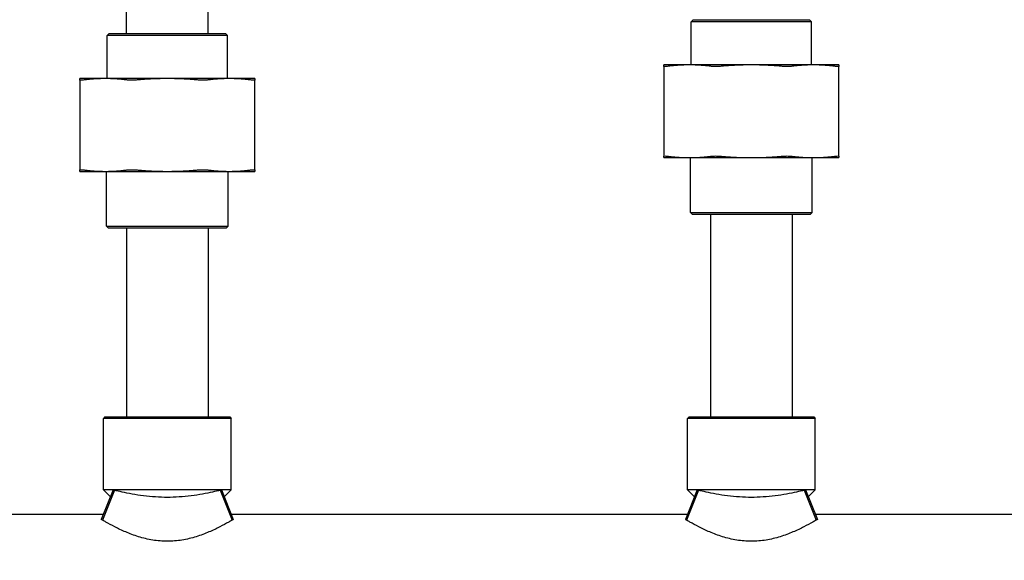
# Model space of a CAD drawing. Header units: inches. Extents: x 5 to 1128, y -85 to 748.
# Tile 14 of 256: x 130.99 to 141.1, y 199.97 to 205.52. Entities that reach past the tile are written whole.
import ezdxf

# ---------------------------------------------------------------- set-up
doc = ezdxf.new("R2010")
doc.units = ezdxf.units.IN
doc.header["$LTSCALE"] = 32
doc.header["$MEASUREMENT"] = 0
doc.layers.add('Dimension (ANSI)', color=7, linetype='Continuous', lineweight=25)
doc.layers.add('Visible (ANSI)', color=7, linetype='Continuous', lineweight=30)
doc.styles.add('Note Text (ANSI)', font='tahoma.ttf')
doc.dimstyles.new('SB Fraction-16 (ANSI)', dxfattribs={"dimscale": 32, "dimtxt": 0.125, "dimasz": 0.098425, "dimexe": 0.125, "dimexo": 0.0625, "dimgap": 0.031496, "dimtad": 0, "dimtih": 1, "dimtoh": 1, "dimdec": 4, "dimrnd": 1e-08, "dimzin": 0, "dimdsep": 46, "dimlunit": 5, "dimtxsty": 'Note Text (ANSI)', "dimcen": 0.09, "dimdle": 0.393701, "dimclrd": 256, "dimclre": 256, "dimclrt": 256, "dimadec": 0, "dimazin": 3, "dimtfac": 0.96, "dimtofl": 0, "dimtmove": 0, "dimatfit": 3, "dimfxl": 1, "dimfrac": 2, "dimtolj": 1, "dimtzin": 12, "dimlwd": -1, "dimlwe": -1, "dimarcsym": 0})

# ---------------------------------------------------------------- blocks, each defined once
blk = doc.blocks.new('*D16')
at = {"layer": 'Defpoints', "color": 0, "transparency": 16777216}
for p in [(170.807, 474.984), (79.917, 156.272), (130.87, 156.272)]:
    blk.add_point(p, dxfattribs=at)
at = {"layer": 'Dimension (ANSI)', "transparency": 16777216}
for p, q in [((168.807, 474.984), (75.917, 474.984)), ((79.917, 471.834), (79.917, 330.661)), ((79.917, 159.422), (79.917, 323.595)), ((128.87, 156.272), (75.917, 156.272))]:
    blk.add_line(p, q, dxfattribs=at)
for points in [[(79.392, 471.834), (80.442, 471.834), (79.917, 474.984)], [(79.392, 159.422), (80.442, 159.422), (79.917, 156.272)]]:
    blk.add_solid(points, dxfattribs=at)
at = {"layer": 'Dimension (ANSI)', "transparency": 16777216, "insert": (67.714, 329.653), "char_height": 4, "attachment_point": 1, "style": 'Note Text (ANSI)'}
blk.add_mtext('\\A1;318 11/16', dxfattribs=at)

msp = doc.modelspace()

# ---------------------------------------------------------------- linework, layer by layer
at = {"layer": 'Visible (ANSI)'}
for p, q in [((132.923, 205.37808), (132.923, 207.60958)), ((132.083, 205.37808), (132.083, 207.2462)), ((137.90509, 205.5187), (137.88425, 205.49787)), ((139.12175, 205.49787), (137.88425, 205.49787)), ((137.88425, 205.0547), (137.88425, 205.49787)), ((137.90509, 205.5187), (139.10092, 205.5187)), ((139.10092, 205.5187), (139.12175, 205.49787)), ((139.12175, 205.0547), (139.12175, 205.49787)), ((131.90509, 205.37808), (131.88425, 205.35724)), ((133.12175, 205.35724), (131.88425, 205.35724)), ((131.88425, 204.91408), (131.88425, 205.35724)), ((131.90509, 205.37808), (133.10092, 205.37808)), ((133.10092, 205.37808), (133.12175, 205.35724)), ((133.12175, 204.91408), (133.12175, 205.35724)), ((137.86661, 205.0547), (137.603, 205.0547)), ((138.503, 205.0547), (137.86661, 205.0547)), ((139.1394, 205.0547), (138.503, 205.0547)), ((139.403, 205.0547), (139.1394, 205.0547)), ((137.603, 205.03982), (137.603, 204.11708)), ((139.403, 204.11708), (139.403, 205.03982)), ((131.86661, 204.91408), (131.603, 204.91408)), ((131.603, 204.8992), (131.603, 203.97646)), ((132.503, 204.91408), (131.86661, 204.91408)), ((133.1394, 204.91408), (132.503, 204.91408)), ((133.403, 204.91408), (133.1394, 204.91408)), ((133.403, 203.97646), (133.403, 204.8992)), ((137.603, 204.1022), (137.86661, 204.1022)), ((137.86661, 204.1022), (138.503, 204.1022)), ((137.878, 203.53953), (137.878, 204.1022)), ((138.503, 204.1022), (139.1394, 204.1022)), ((139.128, 203.53953), (139.128, 204.1022)), ((139.1394, 204.1022), (139.403, 204.1022)), ((131.603, 203.96158), (131.86661, 203.96158)), ((131.86661, 203.96158), (132.503, 203.96158)), ((131.878, 203.39891), (131.878, 203.96158)), ((132.503, 203.96158), (133.1394, 203.96158)), ((133.128, 203.39891), (133.128, 203.96158)), ((133.1394, 203.96158), (133.403, 203.96158)), ((137.878, 203.53953), (139.128, 203.53953)), ((137.89884, 203.5187), (137.878, 203.53953)), ((139.10717, 203.5187), (139.128, 203.53953)), ((139.10717, 203.5187), (137.89884, 203.5187)), ((138.083, 203.5187), (138.083, 201.44058)), ((138.923, 203.5187), (138.923, 201.44058)), ((131.878, 203.39891), (133.128, 203.39891)), ((131.89884, 203.37808), (131.878, 203.39891)), ((133.10717, 203.37808), (131.89884, 203.37808)), ((132.083, 203.37808), (132.083, 201.44058)), ((132.923, 203.37808), (132.923, 201.44058)), ((133.10717, 203.37808), (133.128, 203.39891)), ((131.86238, 201.44058), (131.84675, 201.42495)), ((133.15925, 201.42495), (131.84675, 201.42495)), ((131.84675, 200.69058), (131.84675, 201.42495)), ((131.86238, 201.44058), (133.14363, 201.44058)), ((133.14363, 201.44058), (133.15925, 201.42495)), ((133.15925, 200.69058), (133.15925, 201.42495)), ((137.86238, 201.44058), (137.84675, 201.42495)), ((139.15925, 201.42495), (137.84675, 201.42495)), ((137.84675, 200.69058), (137.84675, 201.42495)), ((137.86238, 201.44058), (139.14363, 201.44058)), ((139.14363, 201.44058), (139.15925, 201.42495)), ((139.15925, 200.69058), (139.15925, 201.42495)), ((131.94769, 200.69058), (131.82495, 200.38545)), ((131.95897, 200.68761), (131.83639, 200.38139)), ((133.15925, 200.69058), (131.84675, 200.69058)), ((131.91873, 200.61859), (131.84675, 200.69058)), ((133.04704, 200.68761), (133.16962, 200.38139)), ((133.05832, 200.69058), (133.18105, 200.38545)), ((133.08727, 200.61859), (133.15925, 200.69058)), ((137.94769, 200.69058), (137.82495, 200.38545)), ((137.95897, 200.68761), (137.83639, 200.38139)), ((139.15925, 200.69058), (137.84675, 200.69058)), ((137.91873, 200.61859), (137.84675, 200.69058)), ((139.04704, 200.68761), (139.16962, 200.38139)), ((139.05832, 200.69058), (139.18105, 200.38545)), ((139.08727, 200.61859), (139.15925, 200.69058)), ((128.46007, 200.44058), (131.84713, 200.44058)), ((133.15888, 200.44058), (137.84713, 200.44058)), ((139.15888, 200.44058), (142.84713, 200.44058))]:
    msp.add_line(p, q, dxfattribs=at)
for points, weights in [([(137.603, 205.03982), (137.603, 205.0547), (137.603, 205.0547)], [1.06851824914, 1.04951712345, 1]), ([(137.86661, 205.0547), (137.75651, 205.0547), (137.63961, 205.03982)], [1, 1.04951712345, 1.06851824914]), ([(138.0936, 205.03982), (137.97671, 205.0547), (137.86661, 205.0547)], [1.06851824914, 1.04951712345, 1]), ([(138.503, 205.0547), (138.3473, 205.0547), (138.18199, 205.03982)], [1, 1.04951712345, 1.06851824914]), ([(138.82402, 205.03982), (138.65871, 205.0547), (138.503, 205.0547)], [1.06851824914, 1.04951712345, 1]), ([(139.1394, 205.0547), (139.0293, 205.0547), (138.91241, 205.03982)], [1, 1.04951712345, 1.06851824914]), ([(139.36639, 205.03982), (139.2495, 205.0547), (139.1394, 205.0547)], [1.06851824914, 1.04951712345, 1]), ([(139.403, 205.0547), (139.403, 205.0547), (139.403, 205.03982)], [1, 1.04951712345, 1.06851824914]), ([(131.603, 204.8992), (131.603, 204.91408), (131.603, 204.91408)], [1.06851824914, 1.04951712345, 1]), ([(131.86661, 204.91408), (131.75651, 204.91408), (131.63961, 204.8992)], [1, 1.04951712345, 1.06851824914]), ([(132.0936, 204.8992), (131.97671, 204.91408), (131.86661, 204.91408)], [1.06851824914, 1.04951712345, 1]), ([(132.503, 204.91408), (132.3473, 204.91408), (132.18199, 204.8992)], [1, 1.04951712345, 1.06851824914]), ([(132.82402, 204.8992), (132.65871, 204.91408), (132.503, 204.91408)], [1.06851824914, 1.04951712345, 1]), ([(133.1394, 204.91408), (133.0293, 204.91408), (132.91241, 204.8992)], [1, 1.04951712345, 1.06851824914]), ([(133.36639, 204.8992), (133.2495, 204.91408), (133.1394, 204.91408)], [1.06851824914, 1.04951712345, 1]), ([(133.403, 204.91408), (133.403, 204.91408), (133.403, 204.8992)], [1, 1.04951712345, 1.06851824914]), ([(137.603, 204.1022), (137.603, 204.1022), (137.603, 204.11708)], [1, 1.04951712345, 1.06851824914]), ([(137.63961, 204.11708), (137.75651, 204.1022), (137.86661, 204.1022)], [1.06851824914, 1.04951712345, 1]), ([(137.86661, 204.1022), (137.97671, 204.1022), (138.0936, 204.11708)], [1, 1.04951712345, 1.06851824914]), ([(138.18199, 204.11708), (138.3473, 204.1022), (138.503, 204.1022)], [1.06851824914, 1.04951712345, 1]), ([(138.503, 204.1022), (138.65871, 204.1022), (138.82402, 204.11708)], [1, 1.04951712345, 1.06851824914]), ([(138.91241, 204.11708), (139.0293, 204.1022), (139.1394, 204.1022)], [1.06851824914, 1.04951712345, 1]), ([(139.1394, 204.1022), (139.2495, 204.1022), (139.36639, 204.11708)], [1, 1.04951712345, 1.06851824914]), ([(139.403, 204.11708), (139.403, 204.1022), (139.403, 204.1022)], [1.06851824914, 1.04951712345, 1]), ([(131.603, 203.96158), (131.603, 203.96158), (131.603, 203.97646)], [1, 1.04951712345, 1.06851824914]), ([(131.63961, 203.97646), (131.75651, 203.96158), (131.86661, 203.96158)], [1.06851824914, 1.04951712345, 1]), ([(131.86661, 203.96158), (131.97671, 203.96158), (132.0936, 203.97646)], [1, 1.04951712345, 1.06851824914]), ([(132.18199, 203.97646), (132.3473, 203.96158), (132.503, 203.96158)], [1.06851824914, 1.04951712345, 1]), ([(132.503, 203.96158), (132.65871, 203.96158), (132.82402, 203.97646)], [1, 1.04951712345, 1.06851824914]), ([(132.91241, 203.97646), (133.0293, 203.96158), (133.1394, 203.96158)], [1.06851824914, 1.04951712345, 1]), ([(133.1394, 203.96158), (133.2495, 203.96158), (133.36639, 203.97646)], [1, 1.04951712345, 1.06851824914]), ([(133.403, 203.97646), (133.403, 203.96158), (133.403, 203.96158)], [1.06851824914, 1.04951712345, 1])]:
    msp.add_rational_spline(points, weights, degree=2, dxfattribs=at)
for points, knots in [([(137.63961, 205.03982), (137.62788, 205.03833), (137.61858, 205.03759), (137.60646, 205.03759), (137.603, 205.03833), (137.603, 205.03982)], [0.414702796, 0.414702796, 0.414702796, 0.414702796, 0.535378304, 0.535378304, 0.656053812, 0.656053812, 0.656053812, 0.656053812]), ([(138.18199, 205.03982), (138.16539, 205.03833), (138.14878, 205.03759), (138.11952, 205.03759), (138.10534, 205.03833), (138.0936, 205.03982)], [0.414702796, 0.414702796, 0.414702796, 0.414702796, 0.535378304, 0.535378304, 0.656053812, 0.656053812, 0.656053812, 0.656053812]), ([(138.91241, 205.03982), (138.90067, 205.03833), (138.88648, 205.03759), (138.85722, 205.03759), (138.84062, 205.03833), (138.82402, 205.03982)], [1.292675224, 1.292675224, 1.292675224, 1.292675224, 1.413350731, 1.413350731, 1.534026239, 1.534026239, 1.534026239, 1.534026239]), ([(139.403, 205.03982), (139.403, 205.03833), (139.39955, 205.03759), (139.38743, 205.03759), (139.37813, 205.03833), (139.36639, 205.03982)], [0.414702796, 0.414702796, 0.414702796, 0.414702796, 0.535378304, 0.535378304, 0.656053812, 0.656053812, 0.656053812, 0.656053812]), ([(131.63961, 204.8992), (131.62788, 204.8977), (131.61858, 204.89697), (131.60646, 204.89697), (131.603, 204.8977), (131.603, 204.8992)], [0.414702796, 0.414702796, 0.414702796, 0.414702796, 0.535378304, 0.535378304, 0.656053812, 0.656053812, 0.656053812, 0.656053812]), ([(132.18199, 204.8992), (132.16539, 204.8977), (132.14878, 204.89697), (132.11952, 204.89697), (132.10534, 204.8977), (132.0936, 204.8992)], [0.414702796, 0.414702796, 0.414702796, 0.414702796, 0.535378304, 0.535378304, 0.656053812, 0.656053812, 0.656053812, 0.656053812]), ([(132.91241, 204.8992), (132.90067, 204.8977), (132.88648, 204.89697), (132.85722, 204.89697), (132.84062, 204.8977), (132.82402, 204.8992)], [1.292675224, 1.292675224, 1.292675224, 1.292675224, 1.413350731, 1.413350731, 1.534026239, 1.534026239, 1.534026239, 1.534026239]), ([(133.403, 204.8992), (133.403, 204.8977), (133.39955, 204.89697), (133.38743, 204.89697), (133.37813, 204.8977), (133.36639, 204.8992)], [0.414702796, 0.414702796, 0.414702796, 0.414702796, 0.535378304, 0.535378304, 0.656053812, 0.656053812, 0.656053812, 0.656053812]), ([(137.603, 204.11708), (137.603, 204.11858), (137.60646, 204.11931), (137.61858, 204.11931), (137.62788, 204.11858), (137.63961, 204.11708)], [1.292675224, 1.292675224, 1.292675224, 1.292675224, 1.413350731, 1.413350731, 1.534026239, 1.534026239, 1.534026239, 1.534026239]), ([(138.0936, 204.11708), (138.10534, 204.11858), (138.11952, 204.11931), (138.14878, 204.11931), (138.16539, 204.11858), (138.18199, 204.11708)], [1.292675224, 1.292675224, 1.292675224, 1.292675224, 1.413350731, 1.413350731, 1.534026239, 1.534026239, 1.534026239, 1.534026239]), ([(138.82402, 204.11708), (138.84062, 204.11858), (138.85722, 204.11931), (138.88648, 204.11931), (138.90067, 204.11858), (138.91241, 204.11708)], [0.414702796, 0.414702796, 0.414702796, 0.414702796, 0.535378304, 0.535378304, 0.656053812, 0.656053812, 0.656053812, 0.656053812]), ([(139.36639, 204.11708), (139.37813, 204.11858), (139.38743, 204.11931), (139.39955, 204.11931), (139.403, 204.11858), (139.403, 204.11708)], [1.292675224, 1.292675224, 1.292675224, 1.292675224, 1.413350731, 1.413350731, 1.534026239, 1.534026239, 1.534026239, 1.534026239]), ([(131.603, 203.97646), (131.603, 203.97795), (131.60646, 203.97869), (131.61858, 203.97869), (131.62788, 203.97795), (131.63961, 203.97646)], [1.292675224, 1.292675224, 1.292675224, 1.292675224, 1.413350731, 1.413350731, 1.534026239, 1.534026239, 1.534026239, 1.534026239]), ([(132.0936, 203.97646), (132.10534, 203.97795), (132.11952, 203.97869), (132.14878, 203.97869), (132.16539, 203.97795), (132.18199, 203.97646)], [1.292675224, 1.292675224, 1.292675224, 1.292675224, 1.413350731, 1.413350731, 1.534026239, 1.534026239, 1.534026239, 1.534026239]), ([(132.82402, 203.97646), (132.84062, 203.97795), (132.85722, 203.97869), (132.88648, 203.97869), (132.90067, 203.97795), (132.91241, 203.97646)], [0.414702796, 0.414702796, 0.414702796, 0.414702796, 0.535378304, 0.535378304, 0.656053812, 0.656053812, 0.656053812, 0.656053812]), ([(133.36639, 203.97646), (133.37813, 203.97795), (133.38743, 203.97869), (133.39955, 203.97869), (133.403, 203.97795), (133.403, 203.97646)], [1.292675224, 1.292675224, 1.292675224, 1.292675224, 1.413350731, 1.413350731, 1.534026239, 1.534026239, 1.534026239, 1.534026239]), ([(133.04704, 200.68761), (133.02194, 200.68107), (132.99485, 200.67442), (132.9044, 200.65393), (132.82869, 200.63952), (132.66764, 200.61949), (132.58227, 200.61415), (132.42374, 200.61415), (132.33837, 200.61949), (132.17732, 200.63952), (132.1016, 200.65393), (132.01115, 200.67442), (131.98407, 200.68107), (131.95897, 200.68761)], [3.47552048, 3.47552048, 3.47552048, 3.47552048, 3.74398663, 3.74398663, 4.34797725, 4.34797725, 4.95196787, 4.95196787, 5.5559585, 5.5559585, 6.15994912, 6.15994912, 6.42841527, 6.42841527, 6.42841527, 6.42841527]), ([(139.04704, 200.68761), (139.02194, 200.68107), (138.99485, 200.67442), (138.9044, 200.65393), (138.82869, 200.63952), (138.66764, 200.61949), (138.58227, 200.61415), (138.42374, 200.61415), (138.33837, 200.61949), (138.17732, 200.63952), (138.1016, 200.65393), (138.01115, 200.67442), (137.98407, 200.68107), (137.95897, 200.68761)], [3.47552048, 3.47552048, 3.47552048, 3.47552048, 3.74398663, 3.74398663, 4.34797725, 4.34797725, 4.95196787, 4.95196787, 5.5559585, 5.5559585, 6.15994912, 6.15994912, 6.42841527, 6.42841527, 6.42841527, 6.42841527]), ([(133.16962, 200.38139), (133.15852, 200.37484), (133.1466, 200.3679), (133.10625, 200.34491), (133.07508, 200.32788), (133.00899, 200.2942), (132.97155, 200.27626), (132.88985, 200.24151), (132.84558, 200.22473), (132.75243, 200.19593), (132.70346, 200.18393), (132.6037, 200.16765), (132.5529, 200.16342), (132.503, 200.16342), (132.4531, 200.16342), (132.4023, 200.16765), (132.30255, 200.18393), (132.25357, 200.19593), (132.16043, 200.22473), (132.11616, 200.24151), (132.03445, 200.27626), (131.99702, 200.2942), (131.93093, 200.32788), (131.89976, 200.34491), (131.8594, 200.3679), (131.84748, 200.37484), (131.83639, 200.38139)], [-2.06931275, -2.06931275, -2.06931275, -2.06931275, -1.89775581, -1.89775581, -1.52096116, -1.52096116, -1.14072087, -1.14072087, -0.76048058, -0.76048058, -0.38024029, -0.38024029, 0, 0, 0, 0.38024029, 0.38024029, 0.76048058, 0.76048058, 1.14072087, 1.14072087, 1.52096116, 1.52096116, 1.89775581, 1.89775581, 2.06931275, 2.06931275, 2.06931275, 2.06931275]), ([(139.16962, 200.38139), (139.15852, 200.37484), (139.1466, 200.3679), (139.10625, 200.34491), (139.07508, 200.32788), (139.00899, 200.2942), (138.97155, 200.27626), (138.88985, 200.24151), (138.84558, 200.22473), (138.75243, 200.19593), (138.70346, 200.18393), (138.6037, 200.16765), (138.5529, 200.16342), (138.503, 200.16342), (138.4531, 200.16342), (138.4023, 200.16765), (138.30255, 200.18393), (138.25357, 200.19593), (138.16043, 200.22473), (138.11616, 200.24151), (138.03445, 200.27626), (137.99702, 200.2942), (137.93093, 200.32788), (137.89976, 200.34491), (137.8594, 200.3679), (137.84748, 200.37484), (137.83639, 200.38139)], [-2.06931275, -2.06931275, -2.06931275, -2.06931275, -1.89775581, -1.89775581, -1.52096116, -1.52096116, -1.14072087, -1.14072087, -0.76048058, -0.76048058, -0.38024029, -0.38024029, 0, 0, 0, 0.38024029, 0.38024029, 0.76048058, 0.76048058, 1.14072087, 1.14072087, 1.52096116, 1.52096116, 1.89775581, 1.89775581, 2.06931275, 2.06931275, 2.06931275, 2.06931275])]:
    msp.add_open_spline(points, degree=3, knots=knots, dxfattribs=at)
for points in [[(131.95897, 200.68761), (131.95516, 200.6886), (131.9514, 200.68959), (131.94769, 200.69058)], [(133.05832, 200.69058), (133.0546, 200.68959), (133.05084, 200.6886), (133.04704, 200.68761)], [(137.95897, 200.68761), (137.95516, 200.6886), (137.9514, 200.68959), (137.94769, 200.69058)], [(139.05832, 200.69058), (139.0546, 200.68959), (139.05084, 200.6886), (139.04704, 200.68761)], [(131.83639, 200.38139), (131.83252, 200.38276), (131.82871, 200.38411), (131.82495, 200.38545)], [(133.18105, 200.38545), (133.17729, 200.38411), (133.17348, 200.38276), (133.16962, 200.38139)], [(137.83639, 200.38139), (137.83252, 200.38276), (137.82871, 200.38411), (137.82495, 200.38545)], [(139.18105, 200.38545), (139.17729, 200.38411), (139.17348, 200.38276), (139.16962, 200.38139)]]:
    msp.add_open_spline(points, degree=3, dxfattribs=at)

# ---------------------------------------------------------------- dimensions: what is measured, and where the dimension line sits
at = {"layer": 'Dimension (ANSI)'}
dim = msp.add_linear_dim(base=(79.91701, 156.27197), p1=(170.80726, 474.98367), p2=(130.86976, 156.27197), angle=270, dimstyle='SB Fraction-16 (ANSI)', override={"dimgap": 0.031496, "dimdec": 4, "dimtol": 0, "dimlim": 0, "dimtp": 0, "dimtm": 0, "dimtdec": 2, "dimatfit": 1}, dxfattribs=at)
dim.commit()
dim.dimension.update_dxf_attribs({"geometry": '*D16', "text_midpoint": (79.91701, 327.12782), "dimtype": 160})

doc.saveas('drawing.dxf')
